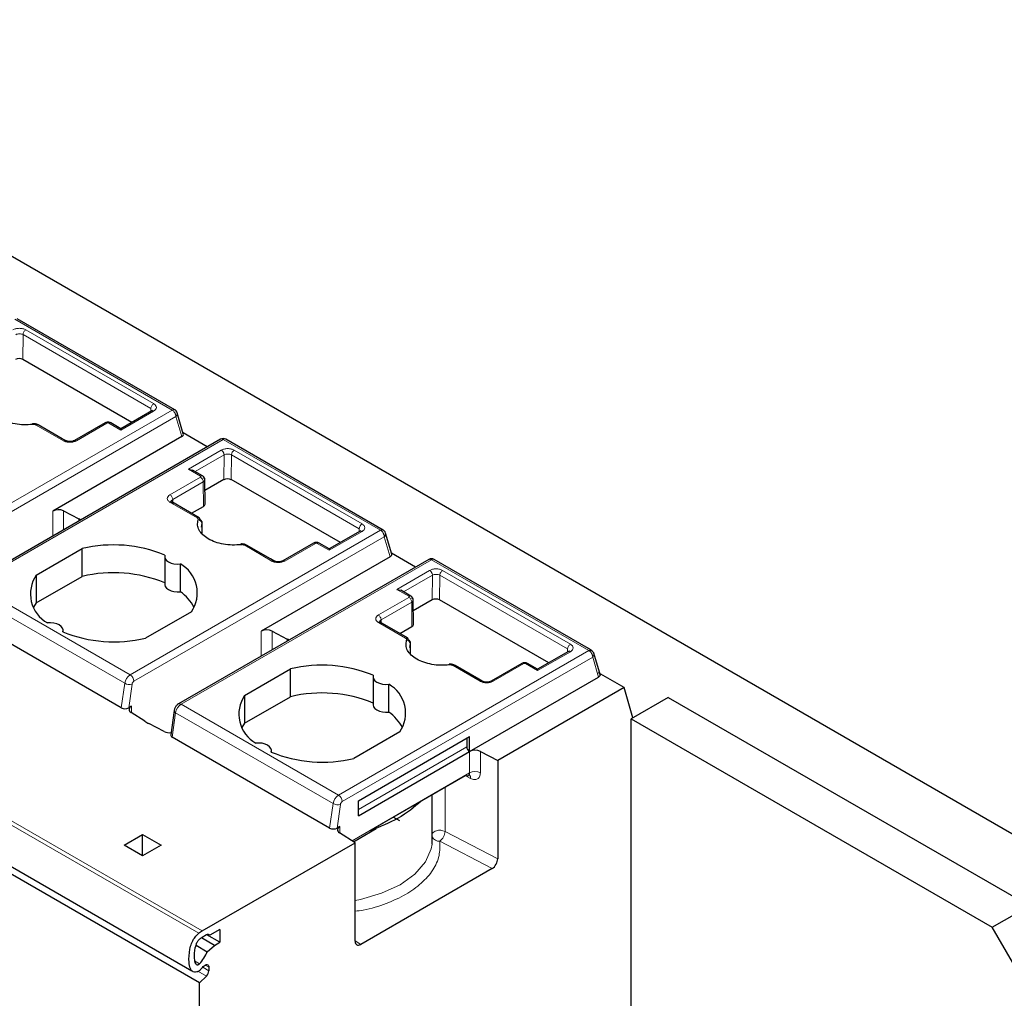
# Model space of a CAD drawing. Header units: millimetres. Extents: x 5 to 418, y 2 to 292.
# Tile 27 of 39: x 266 to 281, y 115 to 130. Entities that reach past the tile are written whole.
import ezdxf

# ---------------------------------------------------------------- set-up
doc = ezdxf.new("R2010")
doc.units = ezdxf.units.MM

msp = doc.modelspace()

# ---------------------------------------------------------------- linework, layer by layer
at = {"color": 7, "linetype": 'Continuous', "lineweight": 25}
for p, q in [((294.4662, 109.1783), (259.1109, 129.5885)), ((267.8693, 123.6305), (265.4643, 125.0189)), ((267.2147, 123.439), (265.5494, 124.4003)), ((267.5172, 123.6136), (267.0459, 123.3415)), ((267.5273, 123.6186), (267.5163, 123.6131)), ((267.9049, 123.5832), (267.8986, 123.6012)), ((267.999, 123.263), (267.9061, 123.5835)), ((266.1495, 123.1895), (265.784, 123.4005)), ((266.8043, 123.4306), (266.3362, 123.1604)), ((267.0459, 123.3415), (266.892, 123.4303)), ((267.0459, 123.3415), (267.0459, 123.3212)), ((268.5671, 123.1815), (264.7435, 120.9742)), ((267.9751, 123.2208), (266.0062, 122.0842)), ((266.1999, 123.1604), (266.1495, 123.1895)), ((268.364, 123.0642), (267.9949, 123.2773)), ((271.0513, 121.7936), (268.6471, 123.1815)), ((268.0782, 122.7253), (268.1382, 122.7109)), ((268.2926, 122.6218), (268.1382, 122.7109)), ((268.3308, 122.1882), (268.3279, 122.5633)), ((268.6182, 122.5634), (268.3292, 122.3965)), ((270.3967, 121.6021), (268.7314, 122.5634)), ((266.1714, 122.0867), (266.4053, 121.9651)), ((267.8261, 122.2217), (267.8144, 122.2273)), ((268.2405, 121.9824), (267.8245, 122.2226)), ((268.1242, 122.0496), (268.3074, 122.1553)), ((268.277, 121.8387), (268.2859, 121.893)), ((268.2873, 121.7336), (268.2868, 121.8931)), ((270.6992, 121.7767), (270.2278, 121.5046)), ((270.7093, 121.7817), (270.6982, 121.7762)), ((271.0869, 121.7463), (271.0805, 121.7643)), ((271.181, 121.4261), (271.0881, 121.7466)), ((265.7534, 121.1056), (266.4549, 121.5105)), ((266.4549, 121.0859), (266.4549, 121.5105)), ((269.3315, 121.3526), (268.9659, 121.5636)), ((269.9862, 121.5937), (269.5182, 121.3235)), ((270.2278, 121.5046), (270.074, 121.5934)), ((270.2278, 121.5046), (270.2278, 121.4843)), ((267.7143, 121.3897), (267.7143, 120.9651)), ((271.7491, 121.3446), (267.9255, 119.1373)), ((271.157, 121.3839), (269.1882, 120.2473)), ((269.3819, 121.3235), (269.3315, 121.3526)), ((271.546, 121.2273), (271.1769, 121.4404)), ((274.1837, 119.9853), (271.8291, 121.3446)), ((267.9536, 120.8519), (267.9536, 121.2765)), ((265.7534, 121.1056), (265.7534, 120.681)), ((265.7534, 120.681), (266.4549, 121.0859)), ((271.2602, 120.8883), (271.3202, 120.874)), ((271.4746, 120.7849), (271.3202, 120.874)), ((265.7534, 120.681), (265.7125, 120.6141)), ((271.5128, 120.3513), (271.5099, 120.7264)), ((271.8002, 120.7265), (271.5112, 120.5596)), ((273.5786, 119.7651), (271.9134, 120.7265)), ((258.582, 120.5742), (268.1279, 115.0634)), ((267.0517, 119.0792), (264.6475, 120.4671)), ((268.1236, 120.5472), (267.4222, 120.1422)), ((268.2467, 114.8772), (258.7007, 120.388)), ((271.008, 120.3848), (270.9964, 120.3904)), ((271.4225, 120.1455), (271.0065, 120.3857)), ((271.3061, 120.2127), (271.4893, 120.3184)), ((266.1627, 120.2386), (266.1627, 120.2631)), ((269.3533, 120.2498), (269.5873, 120.1281)), ((271.459, 120.0018), (271.4679, 120.056)), ((271.4693, 119.8967), (271.4688, 120.0562)), ((274.234, 119.9562), (274.1837, 119.9853)), ((273.8811, 119.9398), (273.4098, 119.6677)), ((273.8912, 119.9447), (273.8802, 119.9392)), ((274.3677, 119.5728), (274.2691, 119.9131)), ((272.5134, 119.5157), (272.1479, 119.7267)), ((273.1682, 119.7568), (272.7001, 119.4866)), ((273.4098, 119.6677), (273.256, 119.7565)), ((268.9354, 119.2687), (269.6368, 119.6736)), ((269.6368, 119.249), (269.6368, 119.6736)), ((270.8963, 119.5528), (270.8963, 119.1282)), ((272.3702, 118.4103), (274.339, 119.5469)), ((273.4098, 119.6677), (273.4098, 119.6474)), ((274.7302, 119.3891), (274.3413, 119.6136)), ((271.1356, 119.015), (271.1356, 119.4396)), ((272.5639, 119.4866), (272.5134, 119.5157)), ((274.7302, 119.3891), (272.8004, 118.275)), ((274.864, 118.9275), (274.7302, 119.3891)), ((268.9354, 119.2687), (268.9354, 118.8441)), ((268.9354, 118.8441), (269.6368, 119.249)), ((275.4026, 119.2384), (274.8369, 118.9118)), ((275.4026, 119.2384), (280.918, 116.0544)), ((267.2062, 119.1031), (267.1657, 119.0797)), ((267.4125, 118.8727), (267.2018, 119.0077)), ((267.8584, 119.036), (267.8066, 118.6664)), ((267.7057, 118.7169), (267.4717, 118.8385)), ((268.9354, 118.8441), (268.8945, 118.7772)), ((274.8369, 112.7061), (274.8369, 118.9118)), ((274.8369, 118.9118), (280.3523, 115.7278)), ((270.2336, 117.2423), (267.8295, 118.6302)), ((271.3056, 118.7102), (270.6042, 118.3053)), ((270.6721, 117.6587), (272.3691, 118.6384)), ((272.3691, 118.4097), (272.3691, 118.6384)), ((272.3267, 118.6139), (272.3267, 118.4832)), ((269.3447, 118.4017), (269.3447, 118.4261)), ((270.6721, 117.43), (272.3691, 118.4097)), ((272.5353, 118.4128), (272.8004, 118.275)), ((272.8004, 118.275), (272.8004, 116.7726)), ((271.7409, 117.7205), (272.3062, 118.0468)), ((271.8005, 117.0624), (271.8005, 117.7549)), ((270.6721, 117.43), (270.6721, 117.6587)), ((270.9043, 117.2375), (271.7409, 117.7205)), ((271.3035, 117.3529), (271.2056, 117.4114)), ((267.0941, 116.981), (267.3769, 117.1443)), ((267.3769, 117.1443), (267.6598, 116.981)), ((267.3769, 116.8177), (267.3769, 117.1443)), ((270.3477, 117.2428), (270.3882, 117.2662)), ((270.6226, 117.0178), (270.3838, 117.1708)), ((270.5979, 117.0336), (270.9443, 117.2335)), ((267.3769, 116.8177), (267.0941, 116.981)), ((267.6598, 116.981), (267.3769, 116.8177)), ((268.2891, 115.6707), (270.6226, 117.0178)), ((270.6226, 115.5153), (270.6226, 117.0178)), ((271.7969, 116.9986), (271.8005, 117.0624)), ((272.7155, 116.6256), (270.7075, 115.4664)), ((280.3523, 115.7278), (280.918, 116.0544)), ((268.5578, 115.6952), (268.4022, 115.6054)), ((268.5578, 115.6952), (268.5578, 115.4992)), ((282.6151, 111.8086), (280.3523, 115.7278)), ((268.4729, 115.4502), (268.2753, 115.5643)), ((268.3532, 115.6097), (268.2891, 115.5727)), ((268.5578, 115.4992), (268.3602, 115.6133)), ((268.4022, 115.6054), (268.3815, 115.6173)), ((268.4729, 115.4502), (268.5578, 115.4992)), ((268.1928, 115.4535), (268.3647, 115.3543)), ((268.3647, 115.3543), (268.4729, 115.4502)), ((268.3881, 115.1177), (268.3881, 115.064)), ((268.3509, 114.9812), (268.2467, 114.8772)), ((268.2467, 112.156), (268.2467, 114.8772))]:
    msp.add_line(p, q, dxfattribs=at)
at = {"color": 7, "linetype": 'Continuous', "lineweight": 18}
for p, q in [((265.4251, 125.0144), (267.8293, 123.6265)), ((265.5947, 124.8511), (267.5463, 123.7244)), ((265.5494, 124.4003), (265.5522, 124.778)), ((265.5522, 124.778), (267.5038, 123.6514)), ((264.0057, 121.4192), (267.8293, 123.6265)), ((267.5463, 123.6101), (267.0459, 123.3212)), ((267.5035, 123.6057), (267.5038, 123.6514)), ((264.0623, 121.3213), (267.8859, 123.5286)), ((267.8859, 123.5286), (267.9751, 123.2208)), ((266.1691, 123.158), (265.754, 123.3976)), ((266.8337, 123.4274), (266.367, 123.158)), ((267.0459, 123.3212), (266.862, 123.4274)), ((268.6071, 123.1775), (264.7835, 120.9702)), ((268.6071, 123.1775), (271.0113, 121.7896)), ((268.0782, 122.7253), (268.5786, 123.0141)), ((268.7766, 123.0141), (270.7283, 121.8875)), ((268.1805, 122.6865), (268.6211, 122.9407)), ((268.6182, 122.5634), (268.6211, 122.9407)), ((268.7314, 122.5634), (268.7342, 122.9411)), ((268.7342, 122.9411), (270.6858, 121.8144)), ((268.2621, 122.6191), (268.0782, 122.7253)), ((267.7954, 122.3334), (268.2621, 122.6028)), ((267.8378, 122.2599), (268.3045, 122.5293)), ((268.3045, 122.5293), (268.3074, 122.1553)), ((267.8378, 122.2599), (267.8382, 122.2147)), ((266.0062, 122.0842), (266.0062, 121.7031)), ((266.1714, 122.0867), (266.1714, 121.7984)), ((268.2105, 121.9795), (267.7954, 122.2191)), ((266.4053, 121.9651), (266.4053, 121.9335)), ((267.1877, 119.5823), (271.0113, 121.7896)), ((268.2859, 121.893), (268.2862, 121.7349)), ((270.6855, 121.7688), (270.6858, 121.8144)), ((267.2443, 119.4843), (271.0678, 121.6916)), ((270.7282, 121.7732), (270.2278, 121.4843)), ((271.0678, 121.6916), (271.157, 121.3839)), ((269.351, 121.321), (268.9359, 121.5607)), ((270.0157, 121.5904), (269.549, 121.321)), ((270.2278, 121.4843), (270.044, 121.5904)), ((271.7891, 121.3406), (267.9655, 119.1333)), ((271.7891, 121.3406), (274.1932, 119.9527)), ((268.2345, 115.6347), (258.6886, 121.1454)), ((258.7432, 121.1814), (268.2891, 115.6707)), ((271.2602, 120.8883), (271.7606, 121.1772)), ((271.3625, 120.8496), (271.8031, 121.1037)), ((271.8002, 120.7265), (271.8031, 121.1037)), ((271.9134, 120.7265), (271.9162, 121.1042)), ((271.9162, 121.1042), (273.8678, 119.9775)), ((271.9586, 121.1772), (273.9102, 120.0506)), ((267.1877, 119.5823), (264.7835, 120.9702)), ((271.4441, 120.7822), (271.2602, 120.8883)), ((267.1041, 119.4531), (264.7, 120.841)), ((270.9774, 120.4965), (271.4441, 120.7659)), ((271.0198, 120.423), (271.4865, 120.6924)), ((271.4865, 120.6924), (271.4893, 120.3184)), ((271.3925, 120.1425), (270.9774, 120.3822)), ((271.0198, 120.423), (271.0201, 120.3778)), ((269.1882, 120.2473), (269.1882, 119.8662)), ((269.3533, 120.2498), (269.3533, 119.9615)), ((269.5873, 120.1281), (269.5873, 120.0966)), ((271.4679, 120.056), (271.4682, 119.898)), ((270.3697, 117.7454), (274.1932, 119.9527)), ((274.2498, 119.8547), (270.4262, 117.6474)), ((273.9102, 119.9363), (273.4098, 119.6474)), ((273.8675, 119.9319), (273.8678, 119.9775)), ((274.339, 119.5469), (274.2498, 119.8547)), ((272.533, 119.4841), (272.1179, 119.7237)), ((273.1977, 119.7535), (272.731, 119.4841)), ((273.4098, 119.6474), (273.226, 119.7535)), ((267.0517, 119.0792), (267.1041, 119.4531)), ((267.1657, 119.0797), (267.2164, 119.4413)), ((267.2062, 119.005), (267.2062, 119.1031)), ((270.3697, 117.7454), (267.9655, 119.1333)), ((267.8295, 118.6302), (267.882, 119.0041)), ((270.2861, 117.6162), (267.882, 119.0041)), ((270.6721, 117.528), (272.3267, 118.4832)), ((272.3702, 118.0837), (272.3702, 118.4103)), ((272.5353, 118.0862), (272.5353, 118.4128)), ((270.5757, 117.0478), (272.3702, 118.0837)), ((272.3018, 118.0443), (272.3865, 118.0003)), ((271.9959, 117.1908), (271.9959, 117.8676)), ((270.2336, 117.2423), (270.2861, 117.6162)), ((270.3984, 117.6044), (270.3477, 117.2428)), ((270.3882, 117.2662), (270.3882, 117.168)), ((272.8004, 116.7726), (271.9959, 117.1908)), ((271.9156, 117.0413), (272.7155, 116.6256)), ((270.7075, 115.4664), (270.6226, 115.5209)), ((268.2467, 115.1692), (268.171, 115.2129)), ((268.2228, 115.0551), (268.3509, 114.9812)), ((268.2963, 115.117), (268.3881, 115.064)), ((268.3881, 115.1177), (268.3315, 115.1503))]:
    msp.add_line(p, q, dxfattribs=at)
at = {"color": 7, "linetype": 'Continuous', "lineweight": 18, "flags": 128}
for points in [[(265.6937, 123.4177), (265.6923, 123.4168), (265.6909, 123.4136), (265.6898, 123.4083), (265.6897, 123.4068)], [(268.8757, 121.5808), (268.8743, 121.5799), (268.8729, 121.5767), (268.8718, 121.5714), (268.8716, 121.5699)], [(272.0577, 119.7439), (272.0563, 119.743), (272.0548, 119.7398), (272.0538, 119.7345), (272.0536, 119.733)], [(267.882, 119.0041), (267.872, 119.0109), (267.8645, 119.0182), (267.8599, 119.0257), (267.8583, 119.0333), (267.8584, 119.036)], [(270.6226, 116.1369), (270.7055, 116.1533), (271.0278, 116.2462), (271.3084, 116.3766), (271.5344, 116.5386), (271.6954, 116.7247), (271.7839, 116.9263), (271.7969, 116.9986)]]:
    msp.add_lwpolyline(points, dxfattribs=at)
at = {"color": 7, "linetype": 'Continuous', "lineweight": 25, "flags": 128}
for points in [[(265.7003, 123.4071), (265.6981, 123.4128), (265.6959, 123.4164), (265.694, 123.4177), (265.6937, 123.4177)], [(268.8822, 121.5702), (268.88, 121.5759), (268.8779, 121.5795), (268.876, 121.5808), (268.8757, 121.5808)], [(267.7182, 121.4124), (267.7146, 121.3842), (267.7229, 121.3563), (267.7428, 121.3304), (267.7729, 121.3081), (267.8116, 121.2906), (267.8564, 121.2792), (267.9047, 121.2744), (267.9536, 121.2765)], [(267.7143, 120.9651), (267.7146, 120.9596), (267.7229, 120.9317), (267.7428, 120.9058), (267.7729, 120.8835), (267.8116, 120.866), (267.8564, 120.8546), (267.9047, 120.8498), (267.9536, 120.8519)], [(266.1588, 120.2404), (266.1625, 120.2686), (266.1542, 120.2965), (266.1343, 120.3224), (266.1041, 120.3447), (266.0655, 120.3621), (266.0206, 120.3736), (265.9723, 120.3784), (265.9234, 120.3763)], [(272.0642, 119.7333), (272.062, 119.739), (272.0599, 119.7426), (272.058, 119.7439), (272.0577, 119.7439)], [(270.9002, 119.5755), (270.8965, 119.5472), (270.9049, 119.5193), (270.9247, 119.4935), (270.9549, 119.4711), (270.9936, 119.4537), (271.0384, 119.4423), (271.0867, 119.4375), (271.1356, 119.4396)], [(270.8963, 119.1282), (270.8965, 119.1226), (270.9049, 119.0947), (270.9247, 119.0689), (270.9549, 119.0465), (270.9936, 119.0291), (271.0384, 119.0177), (271.0867, 119.0129), (271.1356, 119.015)], [(269.3408, 118.4034), (269.3445, 118.4317), (269.3361, 118.4596), (269.3163, 118.4855), (269.2861, 118.5078), (269.2475, 118.5252), (269.2026, 118.5366), (269.1543, 118.5415), (269.1054, 118.5393)], [(268.3041, 115.1264), (268.3178, 115.1404), (268.3323, 115.1508), (268.3468, 115.1567), (268.3603, 115.1579), (268.3718, 115.1541), (268.3806, 115.1458), (268.3862, 115.1334), (268.3881, 115.1177)]]:
    msp.add_lwpolyline(points, dxfattribs=at)
at = {"color": 7, "linetype": 'Continuous', "lineweight": 18}
for centre, radius, start, end in [((267.8527, 123.5945), 0.0397, 65.23723, 126.07271), ((267.7682, 123.5286), 0.1154, 28.85392, 58.0461), ((267.8515, 123.5724), 0.0557, 308.04804, 11.46654), ((265.7714, 123.3746), 0.0288, 64.0934, 127.21706), ((266.8794, 123.4044), 0.0288, 64.09337, 127.21706), ((268.5837, 123.1448), 0.0402, 54.3818, 114.31319), ((268.6306, 123.1443), 0.0407, 66.04992, 125.25997), ((268.2124, 122.5251), 0.0922, 2.60548, 57.39452), ((268.2279, 121.9565), 0.0288, 64.0934, 127.21706), ((271.0346, 121.7575), 0.0397, 65.23723, 126.07271), ((270.9502, 121.6917), 0.1154, 28.85392, 58.0461), ((271.0335, 121.7355), 0.0557, 308.04804, 11.46654), ((268.9534, 121.5377), 0.0288, 64.0934, 127.21706), ((270.0614, 121.5675), 0.0288, 64.09337, 127.21706), ((271.8126, 121.3074), 0.0407, 66.04992, 125.25997), ((271.3944, 120.6882), 0.0922, 2.60548, 57.39452), ((271.4099, 120.1196), 0.0288, 64.0934, 127.21706), ((272.1353, 119.7008), 0.0288, 64.0934, 127.21706), ((273.2434, 119.7306), 0.0288, 64.09337, 127.21706), ((267.2897, 119.4248), 0.1877, 122.90677, 171.3096), ((267.1215, 119.4788), 0.1229, 2.60538, 57.39453), ((267.1745, 119.5824), 0.1472, 241.43736, 286.52385), ((267.2783, 119.4318), 0.0626, 122.90677, 171.30959), ((268.0675, 118.9757), 0.1877, 122.90677, 171.3096), ((267.9421, 119.1006), 0.0402, 54.38325, 114.29763), ((272.3313, 118.0084), 0.0558, 351.62488, 57.18242), ((272.4553, 117.9186), 0.1858, 64.47048, 117.26164), ((270.4716, 117.5878), 0.1877, 122.90677, 171.3096), ((270.3034, 117.6418), 0.1229, 2.60538, 57.39453), ((270.3565, 117.7455), 0.1472, 241.43736, 286.52385), ((270.4602, 117.5949), 0.0626, 122.90677, 171.30959), ((271.8817, 117.107), 0.0964, 101.33412, 147.37091), ((271.915, 117.0184), 0.1904, 64.87052, 105.92416), ((271.8026, 117.1983), 0.1934, 305.74032, 357.76876), ((271.9042, 117.1547), 0.1139, 204.4832, 275.74411)]:
    msp.add_arc(centre, radius, start, end, dxfattribs=at)
at = {"color": 7, "linetype": 'Continuous', "lineweight": 25}
for centre, radius, start, end in [((268.6071, 123.1122), 0.08, 60.00134, 119.99897), ((266.0913, 121.9191), 0.1858, 64.47049, 117.26164), ((266.0432, 121.268), 0.7855, 60.21458, 62.5496), ((268.2239, 121.8862), 0.0624, 6.26118, 87.16558), ((268.2231, 121.9581), 0.0299, 354.88318, 54.47604), ((266.9342, 119.5005), 2.0664, 67.7032, 103.41394), ((271.7891, 121.2753), 0.08, 60.00134, 120), ((267.704, 120.8338), 0.5082, 325.66484, 60.5746), ((266.1731, 120.8189), 0.5082, 145.66484, 240.5746), ((266.9342, 119.0759), 2.0664, 67.7032, 103.41394), ((267.5379, 120.2707), 0.7146, 28.71941, 54.42044), ((266.9428, 122.1523), 2.0664, 247.7032, 283.41394), ((269.2733, 120.0821), 0.1858, 64.47049, 117.26164), ((271.4051, 120.1211), 0.0299, 354.88318, 54.47604), ((269.2252, 119.431), 0.7855, 60.21458, 62.5496), ((271.4059, 120.0492), 0.0624, 6.26118, 87.16558), ((270.1162, 117.6636), 2.0664, 67.7032, 103.41394), ((270.8859, 118.9969), 0.5082, 325.66484, 60.5746), ((269.3551, 118.982), 0.5082, 145.66484, 240.5746), ((270.1162, 117.239), 2.0664, 67.7032, 103.41394), ((267.224, 119.0545), 0.0517, 110.12946, 244.6761), ((270.7198, 118.4338), 0.7146, 28.71941, 54.42044), ((267.8187, 119.5079), 0.754, 237.40416, 242.60122), ((267.7854, 118.8834), 0.1846, 244.44056, 278.09892), ((272.4188, 118.4874), 0.0922, 182.60548, 237.39452), ((270.1248, 120.3154), 2.0664, 247.7032, 283.41394), ((272.4553, 118.2452), 0.1858, 64.47048, 117.26164), ((270.406, 117.2176), 0.0517, 110.12947, 244.67618), ((268.5718, 115.1832), 0.5636, 120.11177, 126.76352), ((268.5089, 115.1937), 0.4382, 120.11177, 126.76352), ((268.3755, 115.5825), 0.0352, 40.5328, 129.24817), ((267.7124, 115.6403), 0.7123, 318.59714, 336.32428), ((267.6491, 115.6647), 0.8479, 318.39321, 320.58349), ((268.2632, 115.0703), 0.1251, 314.51925, 357.10691)]:
    msp.add_arc(centre, radius, start, end, dxfattribs=at)
for centre, major_axis, ratio, start_param, end_param in [((265.4928, 124.3677), (0.08, 0), 0.5772877, 0.7853601, 2.3561564), ((267.9185, 123.2534), (0.0816, 0.0028), 0.5763887, 5.4583566, 6.4281099), ((268.6748, 122.5307), (0.08, 0), 0.5772877, 0.7853601, 2.3561564), ((268.2508, 122.188), (0.08, 0), 0.5772877, 5.4977491, 6.2875481), ((271.1005, 121.4165), (0.0816, 0.0028), 0.5763887, 5.4583566, 6.4281099), ((271.8568, 120.6938), (0.08, 0), 0.5772877, 0.7853601, 2.3561564), ((271.4328, 120.3511), (0.08, 0), 0.5772877, 5.4977491, 6.2875481), ((267.1091, 119.1124), (0.0806, 0.0011), 0.5771525, 3.9116887, 5.482485), ((267.8869, 118.6633), (0.0806, 0.0011), 0.5771525, 3.0530223, 3.9116887), ((270.2911, 117.2754), (0.0806, 0.0011), 0.5771525, 3.9116887, 5.482485), ((272.7155, 116.7235), (0.0602, 0.1039), 0.5773806, 3.9282811, 5.4990774), ((270.7075, 115.5644), (0.0602, 0.1039), 0.5773806, 2.3574847, 3.9282811)]:
    msp.add_ellipse(centre, major_axis=major_axis, ratio=ratio, start_param=start_param, end_param=end_param, dxfattribs=at)
at = {"color": 7, "linetype": 'Continuous', "lineweight": 18}
for points, knots in [([(265.3967, 124.8511), (265.4109, 124.8576), (265.4396, 124.8708), (265.4954, 124.8768), (265.5411, 124.8715), (265.574, 124.8618), (265.5877, 124.8546), (265.5947, 124.8511)], [0, 0, 0, 0, 0.24665171, 0.49743246, 0.74832616, 0.87281274, 1, 1, 1, 1]), ([(265.4391, 124.7776), (265.4474, 124.7814), (265.4639, 124.789), (265.4957, 124.7923), (265.5274, 124.7891), (265.544, 124.7817), (265.5522, 124.778)], [0, 0, 0, 0, 0.25, 0.5, 0.75, 1, 1, 1, 1]), ([(267.5463, 123.7244), (267.5578, 123.716), (267.5808, 123.6993), (267.5906, 123.667), (267.5805, 123.635), (267.5576, 123.6183), (267.5463, 123.6101)], [0, 0, 0, 0, 0.2507022, 0.5019205, 0.7530257, 1, 1, 1, 1]), ([(267.8693, 123.5843), (267.8718, 123.5797), (267.8767, 123.5705), (267.8818, 123.556), (267.8852, 123.5418), (267.8856, 123.533), (267.8859, 123.5286)], [0, 0, 0, 0, 0.2499982, 0.4999964, 0.7499947, 1, 1, 1, 1]), ([(265.754, 123.3976), (265.7507, 123.3993), (265.744, 123.4027), (265.7311, 123.4061), (265.7162, 123.4082), (265.7056, 123.4075), (265.7003, 123.4071)], [0, 0, 0, 0, 0.2262349, 0.4552376, 0.7262614, 1, 1, 1, 1]), ([(266.862, 123.4274), (266.8603, 123.4282), (266.8568, 123.4298), (266.8509, 123.4307), (266.8457, 123.4308), (266.8413, 123.4303), (266.8372, 123.4291), (266.8349, 123.428), (266.8337, 123.4274)], [0, 0, 0, 0, 0.2116745, 0.4235405, 0.5686827, 0.7078064, 0.8489949, 1, 1, 1, 1]), ([(266.367, 123.158), (266.3528, 123.1514), (266.3241, 123.1382), (266.2683, 123.1322), (266.2226, 123.1375), (266.1897, 123.1473), (266.176, 123.1544), (266.1691, 123.158)], [0, 0, 0, 0, 0.2466517, 0.4974325, 0.7483262, 0.8728127, 1, 1, 1, 1]), ([(266.367, 123.158), (266.3617, 123.1604), (266.3535, 123.1641), (266.3436, 123.1638), (266.3392, 123.1619), (266.337, 123.1609)], [0, 0, 0, 0, 0.4789139, 0.7367217, 1, 1, 1, 1]), ([(268.5786, 123.0141), (268.5929, 123.0207), (268.6216, 123.0339), (268.6774, 123.0399), (268.7231, 123.0346), (268.756, 123.0248), (268.7697, 123.0177), (268.7766, 123.0141)], [0, 0, 0, 0, 0.2466517, 0.4974325, 0.7483262, 0.8728127, 1, 1, 1, 1]), ([(268.5786, 123.0141), (268.584, 123.0104), (268.5922, 123.0047), (268.6021, 122.9928), (268.6089, 122.9826), (268.6143, 122.9716), (268.6196, 122.9571), (268.6205, 122.9471), (268.6211, 122.9407)], [0, 0, 0, 0, 0.2394582, 0.3683628, 0.5000026, 0.631642, 0.7605454, 1, 1, 1, 1]), ([(268.6211, 122.9407), (268.6293, 122.9444), (268.6459, 122.952), (268.6776, 122.9553), (268.7094, 122.9522), (268.726, 122.9448), (268.7342, 122.9411)], [0, 0, 0, 0, 0.25, 0.5, 0.75, 1, 1, 1, 1]), ([(268.2621, 122.6191), (268.2675, 122.6214), (268.2783, 122.626), (268.2889, 122.6256), (268.292, 122.6221), (268.2921, 122.6221)], [0, 0, 0, 0, 0.4973071, 0.9946142, 1, 1, 1, 1]), ([(268.2621, 122.6028), (268.2635, 122.6038), (268.2663, 122.6057), (268.2679, 122.6091), (268.2681, 122.6121), (268.2672, 122.6147), (268.2652, 122.6171), (268.2631, 122.6184), (268.2621, 122.6191)], [0, 0, 0, 0, 0.2080698, 0.4163234, 0.5633992, 0.7041693, 0.847021, 1, 1, 1, 1]), ([(267.7954, 122.2191), (267.7839, 122.2275), (267.7608, 122.2442), (267.7511, 122.2765), (267.7611, 122.3085), (267.784, 122.3251), (267.7954, 122.3334)], [0, 0, 0, 0, 0.2507022, 0.5019205, 0.7530257, 1, 1, 1, 1]), ([(268.227, 121.9485), (268.2275, 121.9509), (268.2286, 121.9559), (268.2265, 121.964), (268.2212, 121.9723), (268.2141, 121.9771), (268.2105, 121.9795)], [0, 0, 0, 0, 0.2215116, 0.4445655, 0.720912, 1, 1, 1, 1]), ([(270.7283, 121.8875), (270.7398, 121.8791), (270.7628, 121.8624), (270.7726, 121.8301), (270.7625, 121.798), (270.7396, 121.7814), (270.7282, 121.7732)], [0, 0, 0, 0, 0.2507022, 0.5019205, 0.7530257, 1, 1, 1, 1]), ([(271.0513, 121.7474), (271.0537, 121.7428), (271.0587, 121.7335), (271.0638, 121.7191), (271.0672, 121.7048), (271.0676, 121.696), (271.0678, 121.6916)], [0, 0, 0, 0, 0.2499982, 0.4999964, 0.7499947, 1, 1, 1, 1]), ([(268.9359, 121.5607), (268.9326, 121.5623), (268.926, 121.5657), (268.913, 121.5692), (268.8982, 121.5713), (268.8876, 121.5705), (268.8822, 121.5702)], [0, 0, 0, 0, 0.2262349, 0.4552376, 0.7262614, 1, 1, 1, 1]), ([(270.044, 121.5904), (270.0423, 121.5913), (270.0388, 121.5929), (270.0329, 121.5938), (270.0277, 121.5939), (270.0233, 121.5934), (270.0192, 121.5922), (270.0169, 121.5911), (270.0157, 121.5904)], [0, 0, 0, 0, 0.2116745, 0.4235405, 0.5686827, 0.7078064, 0.8489949, 1, 1, 1, 1]), ([(269.549, 121.321), (269.5348, 121.3145), (269.506, 121.3013), (269.4502, 121.2953), (269.4046, 121.3006), (269.3717, 121.3103), (269.358, 121.3174), (269.351, 121.321)], [0, 0, 0, 0, 0.2466517, 0.4974325, 0.7483262, 0.8728127, 1, 1, 1, 1]), ([(269.549, 121.321), (269.5437, 121.3234), (269.5355, 121.3271), (269.5255, 121.3269), (269.5212, 121.325), (269.519, 121.324)], [0, 0, 0, 0, 0.47891388, 0.73672168, 1, 1, 1, 1]), ([(271.7606, 121.1772), (271.7749, 121.1838), (271.8036, 121.197), (271.8594, 121.2029), (271.9051, 121.1977), (271.938, 121.1879), (271.9517, 121.1808), (271.9586, 121.1772)], [0, 0, 0, 0, 0.2466517, 0.4974325, 0.7483262, 0.8728127, 1, 1, 1, 1]), ([(271.7606, 121.1772), (271.766, 121.1735), (271.7742, 121.1677), (271.7841, 121.1559), (271.7908, 121.1457), (271.7963, 121.1347), (271.8016, 121.1202), (271.8025, 121.1102), (271.8031, 121.1037)], [0, 0, 0, 0, 0.2394582, 0.3683628, 0.5000026, 0.631642, 0.7605454, 1, 1, 1, 1]), ([(271.8031, 121.1037), (271.8113, 121.1075), (271.8278, 121.1151), (271.8596, 121.1184), (271.8914, 121.1153), (271.9079, 121.1079), (271.9162, 121.1042)], [0, 0, 0, 0, 0.25, 0.5, 0.75, 1, 1, 1, 1]), ([(271.4441, 120.7822), (271.4495, 120.7845), (271.4603, 120.7891), (271.4709, 120.7887), (271.474, 120.7852), (271.474, 120.7851)], [0, 0, 0, 0, 0.49730711, 0.99461421, 1, 1, 1, 1]), ([(271.4441, 120.7659), (271.4455, 120.7669), (271.4483, 120.7688), (271.4499, 120.7722), (271.4501, 120.7752), (271.4492, 120.7778), (271.4472, 120.7802), (271.4451, 120.7815), (271.4441, 120.7822)], [0, 0, 0, 0, 0.2080698, 0.4163234, 0.5633992, 0.7041693, 0.847021, 1, 1, 1, 1]), ([(270.9774, 120.3822), (270.9659, 120.3905), (270.9428, 120.4073), (270.9331, 120.4396), (270.9431, 120.4716), (270.966, 120.4882), (270.9774, 120.4965)], [0, 0, 0, 0, 0.2507022, 0.5019205, 0.7530257, 1, 1, 1, 1]), ([(271.409, 120.1115), (271.4095, 120.114), (271.4106, 120.119), (271.4085, 120.1271), (271.4032, 120.1354), (271.396, 120.1402), (271.3925, 120.1425)], [0, 0, 0, 0, 0.2215116, 0.4445655, 0.720912, 1, 1, 1, 1]), ([(273.9102, 120.0506), (273.9217, 120.0422), (273.9448, 120.0254), (273.9545, 119.9932), (273.9445, 119.9611), (273.9216, 119.9445), (273.9102, 119.9363)], [0, 0, 0, 0, 0.2507022, 0.5019205, 0.7530257, 1, 1, 1, 1]), ([(272.1179, 119.7237), (272.1146, 119.7254), (272.1079, 119.7288), (272.095, 119.7323), (272.0801, 119.7344), (272.0695, 119.7336), (272.0642, 119.7333)], [0, 0, 0, 0, 0.2262349, 0.4552376, 0.7262614, 1, 1, 1, 1]), ([(273.226, 119.7535), (273.2242, 119.7544), (273.2208, 119.756), (273.2149, 119.7569), (273.2097, 119.757), (273.2053, 119.7565), (273.2012, 119.7553), (273.1989, 119.7541), (273.1977, 119.7535)], [0, 0, 0, 0, 0.2116745, 0.4235405, 0.5686827, 0.7078064, 0.8489949, 1, 1, 1, 1]), ([(272.731, 119.4841), (272.7168, 119.4776), (272.688, 119.4644), (272.6322, 119.4584), (272.5865, 119.4637), (272.5536, 119.4734), (272.5399, 119.4805), (272.533, 119.4841)], [0, 0, 0, 0, 0.2466517, 0.4974325, 0.7483262, 0.8728127, 1, 1, 1, 1]), ([(272.731, 119.4841), (272.7257, 119.4865), (272.7175, 119.4902), (272.7075, 119.49), (272.7032, 119.4881), (272.701, 119.4871)], [0, 0, 0, 0, 0.4789139, 0.7367217, 1, 1, 1, 1]), ([(272.3865, 118.0003), (272.4057, 117.9927), (272.4438, 117.9776), (272.4926, 117.9884), (272.5205, 118.0179), (272.5335, 118.0528), (272.5347, 118.0751), (272.5353, 118.0862)], [0, 0, 0, 0, 0.24631248, 0.48892708, 0.73206942, 0.86533606, 1, 1, 1, 1]), ([(270.6226, 115.9722), (270.6644, 115.9777), (270.8335, 115.9999), (271.1006, 116.0856), (271.4031, 116.2236), (271.6465, 116.3983), (271.8202, 116.5997), (271.9204, 116.8186), (271.9172, 116.9677), (271.9156, 117.0413)], [0, 0, 0, 0, 0.05261589, 0.21234984, 0.36841059, 0.52447135, 0.6842053, 0.84393925, 1, 1, 1, 1])]:
    msp.add_open_spline(points, degree=3, knots=knots, dxfattribs=at)
for points in [[(265.5947, 124.8511), (265.5891, 124.8471), (265.5781, 124.8393), (265.5641, 124.82), (265.5543, 124.7983), (265.5529, 124.7848), (265.5522, 124.778)], [(267.5463, 123.7244), (267.5407, 123.7205), (267.5297, 123.7127), (267.5157, 123.6934), (267.5059, 123.6717), (267.5045, 123.6581), (267.5038, 123.6514)], [(267.5463, 123.6101), (267.5407, 123.6127), (267.5294, 123.6178), (267.5207, 123.6147), (267.5163, 123.6131)], [(266.8337, 123.4274), (266.8281, 123.4299), (266.8169, 123.4351), (266.8081, 123.4319), (266.8037, 123.4303)], [(268.7766, 123.0141), (268.7711, 123.0102), (268.7601, 123.0024), (268.7461, 122.9831), (268.7363, 122.9614), (268.7349, 122.9478), (268.7342, 122.9411)], [(267.7954, 122.3334), (267.801, 122.3294), (267.8121, 122.3215), (267.8261, 122.3021), (267.8359, 122.2803), (267.8372, 122.2667), (267.8378, 122.2599)], [(270.7283, 121.8875), (270.7227, 121.8836), (270.7117, 121.8757), (270.6977, 121.8565), (270.6879, 121.8347), (270.6865, 121.8212), (270.6858, 121.8144)], [(270.7282, 121.7732), (270.7226, 121.7758), (270.7114, 121.7809), (270.7026, 121.7777), (270.6982, 121.7762)], [(270.0157, 121.5904), (270.0101, 121.593), (269.9989, 121.5982), (269.9901, 121.595), (269.9857, 121.5934)], [(271.7491, 121.3446), (271.7518, 121.3458), (271.7574, 121.3483), (271.7673, 121.3485), (271.778, 121.3463), (271.7854, 121.3425), (271.7891, 121.3406)], [(271.9586, 121.1772), (271.9531, 121.1733), (271.942, 121.1655), (271.9281, 121.1462), (271.9182, 121.1245), (271.9169, 121.1109), (271.9162, 121.1042)], [(270.9774, 120.4965), (270.9829, 120.4925), (270.9941, 120.4846), (271.0081, 120.4652), (271.0179, 120.4433), (271.0192, 120.4298), (271.0198, 120.423)], [(273.9102, 120.0506), (273.9047, 120.0467), (273.8936, 120.0388), (273.8797, 120.0195), (273.8698, 119.9978), (273.8685, 119.9843), (273.8678, 119.9775)], [(273.9102, 119.9363), (273.9046, 119.9389), (273.8934, 119.944), (273.8846, 119.9408), (273.8802, 119.9392)], [(274.1932, 119.9527), (274.1969, 119.9503), (274.2044, 119.9456), (274.215, 119.9355), (274.2249, 119.9238), (274.2305, 119.9149), (274.2332, 119.9105)], [(274.2332, 119.9105), (274.2357, 119.9059), (274.2407, 119.8966), (274.2458, 119.8822), (274.2492, 119.8679), (274.2496, 119.8591), (274.2498, 119.8547)], [(274.2476, 119.9368), (274.2542, 119.9318), (274.2674, 119.9217), (274.2735, 119.8995), (274.2686, 119.8756), (274.2561, 119.8617), (274.2498, 119.8547)], [(273.1977, 119.7535), (273.1921, 119.7561), (273.1808, 119.7613), (273.1721, 119.7581), (273.1677, 119.7565)]]:
    msp.add_open_spline(points, degree=3, dxfattribs=at)
at = {"color": 7, "linetype": 'Continuous', "lineweight": 25}
for points, knots in [([(265.7003, 123.4071), (265.655, 123.4039), (265.5644, 123.3975), (265.4289, 123.4129), (265.3032, 123.4446), (265.1954, 123.4938), (265.11, 123.5561), (265.055, 123.6287), (265.0284, 123.7069), (265.0395, 123.7592), (265.045, 123.7854)], [0, 0, 0, 0, 0.1249501, 0.2499976, 0.3748998, 0.499998, 0.6248996, 0.7499976, 0.8749504, 1, 1, 1, 1]), ([(267.8986, 123.6012), (267.8925, 123.6097), (267.8843, 123.6212), (267.8724, 123.6284), (267.8692, 123.6304)], [0, 0, 0, 0, 0.735712, 1, 1, 1, 1]), ([(266.892, 123.4303), (266.8856, 123.4333), (266.8727, 123.4392), (266.8479, 123.4417), (266.8231, 123.4392), (266.8102, 123.4333), (266.8037, 123.4303)], [0, 0, 0, 0, 0.2496427, 0.4995012, 0.7496287, 1, 1, 1, 1]), ([(265.784, 123.4005), (265.7773, 123.4039), (265.7642, 123.4105), (265.7409, 123.4164), (265.7169, 123.4193), (265.7014, 123.4183), (265.6937, 123.4177)], [0, 0, 0, 0, 0.2569032, 0.5092897, 0.757032, 1, 1, 1, 1]), ([(266.337, 123.1609), (266.3269, 123.1563), (266.3066, 123.147), (266.2676, 123.1431), (266.2286, 123.1472), (266.2085, 123.1566), (266.1984, 123.1613)], [0, 0, 0, 0, 0.2498943, 0.4999593, 0.7500277, 1, 1, 1, 1]), ([(268.3279, 122.562), (268.3274, 122.5681), (268.3264, 122.5801), (268.3185, 122.5972), (268.3069, 122.6121), (268.2967, 122.619), (268.2917, 122.6223)], [0, 0, 0, 0, 0.2546988, 0.5101163, 0.7605338, 1, 1, 1, 1]), ([(267.8378, 122.195), (267.8313, 122.1997), (267.8181, 122.2091), (267.8125, 122.2273), (267.8181, 122.2456), (267.8313, 122.2551), (267.8378, 122.2599)], [0, 0, 0, 0, 0.24999999, 0.49999999, 0.75, 1, 1, 1, 1]), ([(268.8822, 121.5702), (268.837, 121.567), (268.7464, 121.5606), (268.6109, 121.576), (268.4852, 121.6077), (268.3773, 121.6569), (268.2919, 121.7192), (268.237, 121.7918), (268.2104, 121.87), (268.2215, 121.9223), (268.227, 121.9485)], [0, 0, 0, 0, 0.1249501, 0.2499976, 0.3748998, 0.499998, 0.6248996, 0.7499976, 0.8749504, 1, 1, 1, 1]), ([(268.2859, 121.893), (268.2871, 121.8986), (268.2894, 121.9099), (268.2838, 121.9267), (268.2721, 121.9425), (268.2593, 121.9511), (268.2529, 121.9554)], [0, 0, 0, 0, 0.2498966, 0.4998455, 0.7498714, 1, 1, 1, 1]), ([(271.0805, 121.7643), (271.0745, 121.7728), (271.0663, 121.7843), (271.0544, 121.7915), (271.0512, 121.7934)], [0, 0, 0, 0, 0.735712, 1, 1, 1, 1]), ([(268.9659, 121.5636), (268.9593, 121.567), (268.9462, 121.5736), (268.9229, 121.5795), (268.8989, 121.5824), (268.8834, 121.5813), (268.8757, 121.5808)], [0, 0, 0, 0, 0.2569032, 0.5092897, 0.757032, 1, 1, 1, 1]), ([(270.074, 121.5934), (270.0676, 121.5964), (270.0547, 121.6023), (270.0299, 121.6048), (270.0051, 121.6023), (269.9922, 121.5964), (269.9857, 121.5934)], [0, 0, 0, 0, 0.2496427, 0.4995012, 0.7496287, 1, 1, 1, 1]), ([(269.519, 121.324), (269.5089, 121.3194), (269.4886, 121.3101), (269.4496, 121.3062), (269.4106, 121.3103), (269.3904, 121.3197), (269.3804, 121.3244)], [0, 0, 0, 0, 0.2498943, 0.4999593, 0.7500277, 1, 1, 1, 1]), ([(271.5099, 120.7251), (271.5094, 120.7311), (271.5084, 120.7432), (271.5005, 120.7602), (271.4889, 120.7752), (271.4786, 120.7821), (271.4736, 120.7854)], [0, 0, 0, 0, 0.2546988, 0.5101163, 0.7605338, 1, 1, 1, 1]), ([(271.0198, 120.3581), (271.0132, 120.3628), (271.0001, 120.3722), (270.9945, 120.3904), (271.0001, 120.4087), (271.0132, 120.4182), (271.0198, 120.423)], [0, 0, 0, 0, 0.25, 0.5, 0.75, 1, 1, 1, 1]), ([(272.0642, 119.7333), (272.019, 119.7301), (271.9284, 119.7237), (271.7929, 119.739), (271.6671, 119.7707), (271.5593, 119.82), (271.4739, 119.8823), (271.419, 119.9548), (271.3924, 120.0331), (271.4034, 120.0854), (271.409, 120.1115)], [0, 0, 0, 0, 0.12495008, 0.24999757, 0.37489977, 0.49999804, 0.62489956, 0.74999756, 0.87495036, 1, 1, 1, 1]), ([(271.4679, 120.056), (271.4691, 120.0617), (271.4714, 120.0729), (271.4657, 120.0898), (271.4541, 120.1056), (271.4413, 120.1142), (271.4349, 120.1185)], [0, 0, 0, 0, 0.2498966, 0.4998455, 0.7498714, 1, 1, 1, 1]), ([(272.1479, 119.7267), (272.1413, 119.7301), (272.1282, 119.7367), (272.1049, 119.7426), (272.0809, 119.7455), (272.0653, 119.7444), (272.0577, 119.7439)], [0, 0, 0, 0, 0.2569032, 0.5092897, 0.757032, 1, 1, 1, 1]), ([(273.256, 119.7565), (273.2495, 119.7595), (273.2367, 119.7654), (273.2119, 119.7679), (273.1871, 119.7654), (273.1742, 119.7595), (273.1677, 119.7565)], [0, 0, 0, 0, 0.2496427, 0.4995012, 0.7496287, 1, 1, 1, 1]), ([(274.339, 119.5469), (274.3434, 119.5499), (274.3517, 119.5553), (274.3609, 119.5667), (274.3649, 119.5783), (274.3633, 119.5898), (274.3576, 119.6018), (274.3478, 119.6089), (274.3413, 119.6136)], [0, 0, 0, 0, 0.1561592, 0.2921349, 0.5028801, 0.633394, 0.7597458, 1, 1, 1, 1]), ([(272.701, 119.4871), (272.6909, 119.4825), (272.6706, 119.4732), (272.6315, 119.4693), (272.5925, 119.4734), (272.5724, 119.4828), (272.5624, 119.4875)], [0, 0, 0, 0, 0.24989426, 0.49995927, 0.75002774, 1, 1, 1, 1]), ([(267.9255, 119.1373), (267.9169, 119.1313), (267.8967, 119.1175), (267.8726, 119.0844), (267.8612, 119.0544), (267.8587, 119.0375), (267.8583, 119.0352)], [0, 0, 0, 0, 0.2523377, 0.588896, 0.9452936, 1, 1, 1, 1]), ([(272.3062, 118.0468), (272.3114, 118.0449), (272.3214, 118.0411), (272.3352, 118.0404), (272.3468, 118.0429), (272.3585, 118.0499), (272.3681, 118.063), (272.3695, 118.0772), (272.3702, 118.0837)], [0, 0, 0, 0, 0.1555569, 0.3024055, 0.4405568, 0.5700263, 0.8020288, 1, 1, 1, 1]), ([(271.6329, 117.6526), (271.5254, 117.5618), (271.3281, 117.395), (271.001, 117.2623), (270.852, 117.2019)], [0, 0, 0, 0, 0.5445261, 1, 1, 1, 1]), ([(268.2831, 115.1017), (268.2703, 115.0888), (268.2447, 115.0629), (268.204, 115.0431), (268.1661, 115.0384), (268.1311, 115.0546), (268.0988, 115.1042), (268.0797, 115.2169), (268.0873, 115.3507), (268.1223, 115.4796), (268.161, 115.5571), (268.2024, 115.6084), (268.2261, 115.6278), (268.2345, 115.6347)], [0, 0, 0, 0, 0.0587542, 0.1178006, 0.1730212, 0.2335223, 0.3184061, 0.4614907, 0.7013844, 0.7975361, 0.8947307, 0.9626968, 1, 1, 1, 1]), ([(268.2467, 115.1692), (268.2429, 115.1653), (268.2352, 115.1573), (268.2231, 115.1507), (268.2113, 115.1498), (268.1984, 115.1564), (268.1798, 115.1857), (268.1658, 115.27), (268.1703, 115.3704), (268.1933, 115.4594), (268.2088, 115.4977), (268.2277, 115.5278), (268.2403, 115.5391), (268.2467, 115.5447)], [0, 0, 0, 0, 0.030597, 0.0614795, 0.0883762, 0.125624, 0.1922688, 0.381152, 0.7295356, 0.8157324, 0.9024644, 0.951158, 1, 1, 1, 1])]:
    msp.add_open_spline(points, degree=3, knots=knots, dxfattribs=at)
for points in [[(266.1691, 123.158), (266.1746, 123.1604), (266.1856, 123.1653), (266.1996, 123.1622), (266.2094, 123.1518), (266.2108, 123.1399), (266.2115, 123.1339)], [(268.3045, 122.5293), (268.3111, 122.5341), (268.3242, 122.5438), (268.3298, 122.5623), (268.3242, 122.5808), (268.3111, 122.5903), (268.3045, 122.5951)], [(267.7954, 122.2191), (267.8009, 122.2215), (267.812, 122.2265), (267.826, 122.2233), (267.8358, 122.213), (267.8371, 122.201), (267.8378, 122.195)], [(269.351, 121.321), (269.3566, 121.3235), (269.3676, 121.3284), (269.3816, 121.3253), (269.3914, 121.3149), (269.3928, 121.3029), (269.3935, 121.297)], [(271.4865, 120.6924), (271.4931, 120.6972), (271.5062, 120.7069), (271.5118, 120.7254), (271.5062, 120.7438), (271.493, 120.7534), (271.4865, 120.7581)], [(270.9774, 120.3822), (270.9829, 120.3846), (270.994, 120.3896), (271.0079, 120.3864), (271.0178, 120.376), (271.0191, 120.3641), (271.0198, 120.3581)], [(274.1932, 119.9527), (274.1993, 119.9556), (274.2115, 119.9613), (274.2278, 119.9603), (274.2409, 119.9527), (274.2454, 119.9421), (274.2476, 119.9368)], [(272.533, 119.4841), (272.5385, 119.4866), (272.5496, 119.4915), (272.5636, 119.4884), (272.5734, 119.478), (272.5748, 119.466), (272.5754, 119.46)]]:
    msp.add_open_spline(points, degree=3, dxfattribs=at)

doc.saveas('drawing.dxf')
